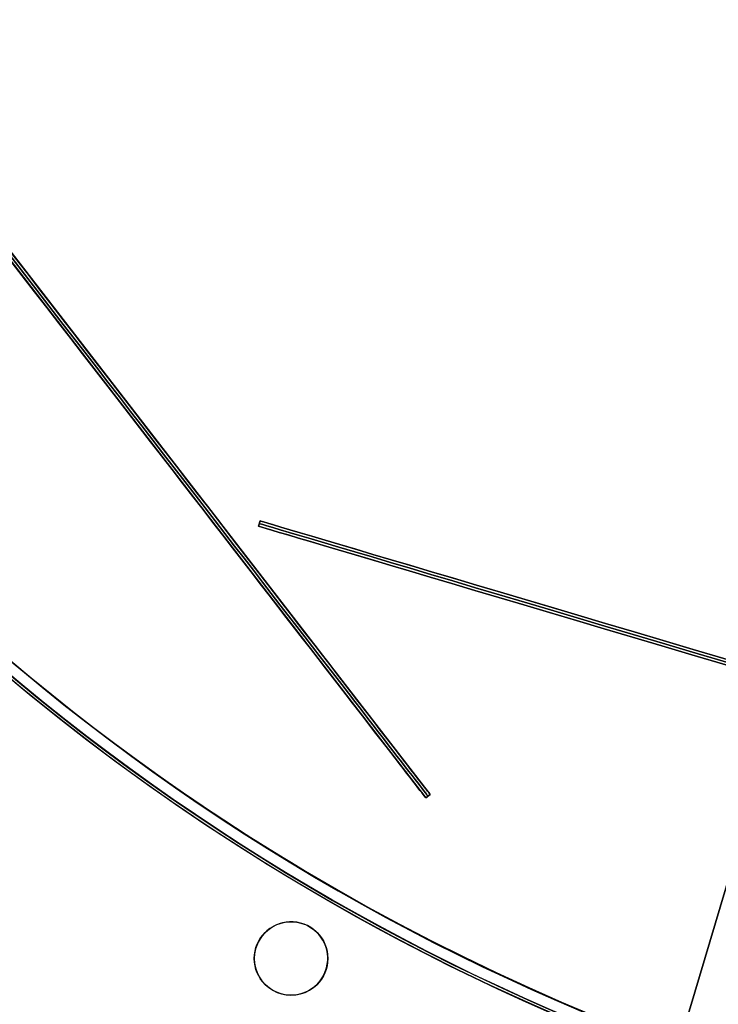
# Model space of a CAD drawing. Header units: millimetres. Extents: x -83 to 676, y -83 to 676.
# Tile 92 of 256: x 142 to 218, y 75 to 182. Entities that reach past the tile are written whole.
import ezdxf

# ---------------------------------------------------------------- set-up
doc = ezdxf.new("R2010")
doc.units = ezdxf.units.MM
doc.header["$MEASUREMENT"] = 0
doc.layers.add('IGES level 0', color=7, linetype='Continuous', true_color=0xff7878)

msp = doc.modelspace()

# ---------------------------------------------------------------- linework, layer by layer
at = {"layer": 'IGES level 0', "color": 6, "true_color": 0xff00ff}
for p, q in [((76.57, 240.27, -6), (186.65, 97.85, -6)), ((76.1, 239.9, -6), (186.17, 97.48, -6)), ((186.17, 97.48, 31.5), (186.65, 97.85, 31.5)), ((186.65, 97.85, -43.5), (186.17, 97.48, -43.5)), ((186.65, 97.85, -6), (186.17, 97.48, -6)), ((186.65, 97.85, -43.5), (186.17, 97.48, -43.5)), ((186.17, 97.48, 31.5), (186.65, 97.85, 31.5)), ((186.41, 97.66, -43.5), (186.41, 97.66, 31.5)), ((186.65, 97.85, -43.5), (186.65, 97.85, 31.5)), ((186.65, 97.85, 31.5), (186.65, 97.85, -43.5)), ((186.17, 97.48, -43.5), (186.17, 97.48, 31.5)), ((186.17, 97.48, -43.5), (186.17, 97.48, 31.5))]:
    msp.add_line(p, q, dxfattribs=at)
at = {"layer": 'IGES level 0', "color": 5, "true_color": 0x1212ff}
for p, q in [((167.96, 127.08, -88.5), (168.13, 127.65, -88.5)), ((167.96, 127.08, -88.5), (168.13, 127.65, -88.5)), ((168.13, 127.65, 61.5), (167.96, 127.08, 61.5)), ((167.96, 127.08, -13.5), (168.13, 127.65, -13.5)), ((168.13, 127.65, 61.5), (167.96, 127.08, 61.5)), ((168.13, 127.65, 61.5), (168.13, 127.65, -88.5)), ((168.13, 127.65, -13.5), (311.93, 84.96, -13.5)), ((168.13, 127.65, -88.5), (168.13, 127.65, 61.5)), ((167.96, 127.08, 61.5), (167.96, 127.08, -88.5)), ((167.96, 127.08, 61.5), (167.96, 127.08, -88.5)), ((167.96, 127.08, -13.5), (311.76, 84.38, -13.5)), ((168.05, 127.37, -88.5), (168.05, 127.37, 61.5))]:
    msp.add_line(p, q, dxfattribs=at)
at = {"layer": 'IGES level 0', "color": 254, "true_color": 0xcad1ee}
for p, q in [((225.05, 108.56, 48), (208.4, 52.48, 48)), ((208.4, 52.48, 47), (225.05, 108.56, 47)), ((172.54, 83.86), (172.54, 83.86, -1.2)), ((167.64, 81.03, -1.2), (167.64, 81.03)), ((167.64, 81.03), (167.64, 81.03, -1.2)), ((216.94, 81.24, 47), (216.94, 81.24, 48)), ((175.36, 78.96), (175.36, 78.96, -1.2)), ((175.36, 78.96, -1.2), (175.36, 78.96)), ((170.46, 76.13), (170.46, 76.13, -1.2))]:
    msp.add_line(p, q, dxfattribs=at)
at = {"layer": 'IGES level 0', "color": 11, "true_color": 0xff7887}
for p, q in [((225.05, 108.56, 48), (208.4, 52.48, 48)), ((225.05, 108.56, 47), (208.4, 52.48, 47))]:
    msp.add_line(p, q, dxfattribs=at)
at = {"layer": 'IGES level 0', "color": 153, "true_color": 0x5393cf}
for centre, radius in [((296.5, 296.5), 296.5), ((296.5, 296.5, -1.2), 296.5), ((296.5, 296.5), 241), ((296.5, 296.5, -1.2), 241), ((171.5, 79.99), 4), ((171.5, 79.99, -1.2), 4)]:
    msp.add_circle(centre, radius, dxfattribs=at)
at = {"layer": 'IGES level 0'}
for centre, radius in [((296.5, 296.5, 47), 296.5), ((296.5, 296.5), 296.5), ((296.5, 296.5, 47), 295.3), ((296.5, 296.5), 295.3)]:
    msp.add_circle(centre, radius, dxfattribs=at)
at = {"layer": 'IGES level 0', "color": 124, "true_color": 0x1aa180}
for centre, radius in [((296.5, 296.5, 47), 295), ((296.5, 296.5, 45.8), 295), ((296.5, 296.5, 47), 242.5), ((296.5, 296.5, 45.8), 242.5)]:
    msp.add_circle(centre, radius, dxfattribs=at)
at = {"layer": 'IGES level 0', "color": 31, "true_color": 0xffba87}
for centre, radius in [((296.5, 296.5), 242.2), ((296.5, 296.5, 47), 242.2), ((296.5, 296.5), 241), ((296.5, 296.5, 47), 241)]:
    msp.add_circle(centre, radius, dxfattribs=at)
at = {"layer": 'IGES level 0'}
for centre, radius, start, end in [((296.5, 296.5), 296.5, 45, 225), ((296.5, 296.5, 47), 296.5, 45, 225), ((296.5, 296.5, 23.5), 296.5, 45, 225), ((296.5, 296.5, 47), 295.3, 45, 225), ((296.5, 296.5), 295.3, 45, 225), ((296.5, 296.5, 23.5), 295.3, 45, 225), ((296.5, 296.5), 296.5, 225, 45), ((296.5, 296.5, 47), 296.5, 225, 45), ((296.5, 296.5, 23.5), 296.5, 225, 45), ((296.5, 296.5, 47), 295.3, 225, 45), ((296.5, 296.5), 295.3, 225, 45), ((296.5, 296.5, 23.5), 295.3, 225, 45)]:
    msp.add_arc(centre, radius, start, end, dxfattribs=at)
at = {"layer": 'IGES level 0', "color": 31, "true_color": 0xffba87}
for centre, radius, start, end in [((296.5, 296.5), 242.2, 315, 135), ((296.5, 296.5, 47), 242.2, 315, 135), ((296.5, 296.5, 23.5), 242.2, 315, 135), ((296.5, 296.5, 47), 241, 315, 135), ((296.5, 296.5), 241, 315, 135), ((296.5, 296.5, 23.5), 241, 315, 135), ((296.5, 296.5), 242.2, 135, 315), ((296.5, 296.5, 47), 242.2, 135, 315), ((296.5, 296.5, 23.5), 242.2, 135, 315), ((296.5, 296.5, 47), 241, 135, 315), ((296.5, 296.5), 241, 135, 315), ((296.5, 296.5, 23.5), 241, 135, 315)]:
    msp.add_arc(centre, radius, start, end, dxfattribs=at)
at = {"layer": 'IGES level 0', "color": 153, "true_color": 0x5393cf}
for centre, radius in [((296.5, 296.5, -1.2), 296.5), ((296.5, 296.5), 296.5), ((296.5, 296.5, -0.6), 296.5), ((296.5, 296.5, -1.2), 241), ((296.5, 296.5), 241), ((296.5, 296.5, -0.6), 241)]:
    msp.add_arc(centre, radius, 165, 345, dxfattribs=at)
at = {"layer": 'IGES level 0', "color": 124, "true_color": 0x1aa180}
for centre, radius in [((296.5, 296.5, 45.8), 295), ((296.5, 296.5, 47), 295), ((296.5, 296.5, 46.4), 295), ((296.5, 296.5, 45.8), 242.5), ((296.5, 296.5, 47), 242.5), ((296.5, 296.5, 46.4), 242.5)]:
    msp.add_arc(centre, radius, 165, 345, dxfattribs=at)
at = {"layer": 'IGES level 0', "color": 6, "true_color": 0xff00ff, "extrusion": (0.791224, 0.611527, 1.40354e-16)}
msp.add_arc((53.28, 31.5, 207.52), 90, 0, 180, dxfattribs=at)
msp.add_arc((53.28, 31.5, 207.52), 90, 0, 180, dxfattribs=at)
at = {"layer": 'IGES level 0', "color": 6, "true_color": 0xff00ff, "extrusion": (0.791224, 0.611527, -1.40354e-16)}
msp.add_arc((53.28, -43.5, 207.52), 90, 180, 0, dxfattribs=at)
msp.add_arc((53.28, -43.5, 207.52), 90, 180, 0, dxfattribs=at)
at = {"layer": 'IGES level 0', "color": 6, "true_color": 0xff00ff, "extrusion": (0.791224, 0.611527, 7.07385e-15)}
msp.add_arc((53.28, -43.5, 206.92), 90, 180, 0, dxfattribs=at)
at = {"layer": 'IGES level 0', "color": 6, "true_color": 0xff00ff, "extrusion": (0.791224, 0.611527, -7.07385e-15)}
msp.add_arc((53.28, 31.5, 206.92), 90, 360, 180, dxfattribs=at)
at = {"layer": 'IGES level 0', "color": 6, "true_color": 0xff00ff, "extrusion": (0.791224, 0.611527, 5.61416e-17)}
msp.add_arc((53.28, 31.5, 206.92), 90, 0, 180, dxfattribs=at)
at = {"layer": 'IGES level 0', "color": 6, "true_color": 0xff00ff, "extrusion": (0.791224, 0.611527, -5.61416e-17)}
msp.add_arc((53.28, -43.5, 206.92), 90, 180, 0, dxfattribs=at)
at = {"layer": 'IGES level 0', "color": 6, "true_color": 0xff00ff, "extrusion": (0.791224, 0.611527, 0)}
for centre, start, end in [((53.28, -43.5, 207.22), 180, 0), ((53.28, 31.5, 207.22), 0, 180)]:
    msp.add_arc(centre, 90, start, end, dxfattribs=at)
at = {"layer": 'IGES level 0', "color": 5, "true_color": 0x1212ff, "extrusion": (0.284635, 0.958636, 1.01055e-16)}
msp.add_arc((-199.84, 61.5, 170.23), 75, 0, 180, dxfattribs=at)
msp.add_arc((-199.84, 61.5, 170.23), 75, 0, 180, dxfattribs=at)
at = {"layer": 'IGES level 0', "color": 5, "true_color": 0x1212ff, "extrusion": (0.284635, 0.958636, -1.01055e-16)}
msp.add_arc((-199.84, -88.5, 170.23), 75, 180, 360, dxfattribs=at)
msp.add_arc((-199.84, -88.5, 170.23), 75, 180, 360, dxfattribs=at)
at = {"layer": 'IGES level 0', "color": 5, "true_color": 0x1212ff, "extrusion": (0.284635, 0.958636, 6.95258e-15)}
msp.add_arc((-199.84, -88.5, 169.63), 75, 180, 0, dxfattribs=at)
at = {"layer": 'IGES level 0', "color": 5, "true_color": 0x1212ff, "extrusion": (0.284635, 0.958636, -7.39722e-15)}
msp.add_arc((-199.84, 61.5, 169.63), 75, 360, 180, dxfattribs=at)
at = {"layer": 'IGES level 0', "color": 5, "true_color": 0x1212ff, "extrusion": (0.284635, 0.958636, -4.0422e-17)}
msp.add_arc((-199.84, 61.5, 169.63), 75, 360, 180, dxfattribs=at)
at = {"layer": 'IGES level 0', "color": 5, "true_color": 0x1212ff, "extrusion": (0.284635, 0.958636, 4.0422e-17)}
msp.add_arc((-199.84, -88.5, 169.63), 75, 180, 360, dxfattribs=at)
at = {"layer": 'IGES level 0', "color": 5, "true_color": 0x1212ff, "extrusion": (0.284635, 0.958636, 0)}
for centre, start, end in [((-199.84, -88.5, 169.93), 180, 0), ((-199.84, 61.5, 169.93), 0, 180)]:
    msp.add_arc(centre, 75, start, end, dxfattribs=at)
at = {"layer": 'IGES level 0', "color": 254, "true_color": 0xcad1ee}
for centre, start, end in [((171.5, 79.99), 345, 165), ((171.5, 79.99, -1.2), 345, 165), ((171.5, 79.99, -0.6), 345, 165), ((171.5, 79.99), 165, 345), ((171.5, 79.99, -1.2), 165, 345), ((171.5, 79.99, -0.6), 165, 345)]:
    msp.add_arc(centre, 4, start, end, dxfattribs=at)

doc.saveas('drawing.dxf')
